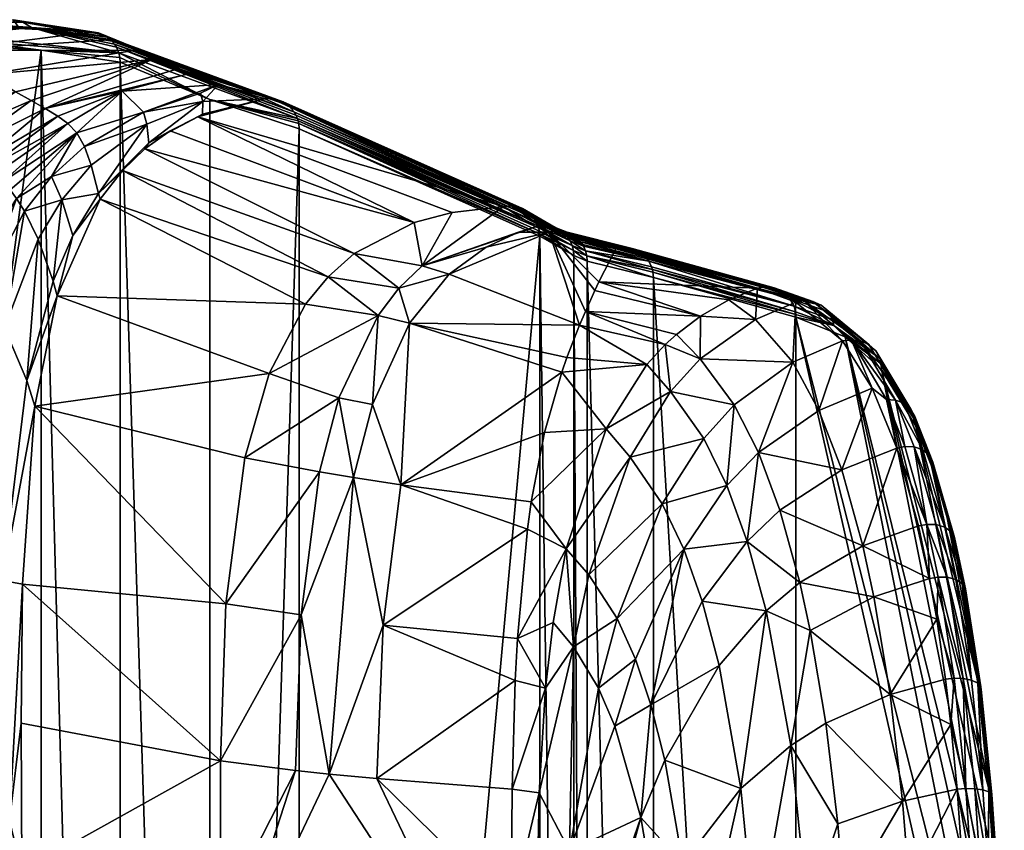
# Model space of a CAD drawing. Extents: x 58 to 139, y -56 to 56.
# Tile 66 of 66: x 122 to 139, y 11 to 24. Entities that reach past the tile are written whole.
import ezdxf

# ---------------------------------------------------------------- set-up
doc = ezdxf.new("R2010")
doc.units = 0
doc.layers.add('DEFAULT', color=7, linetype='CONTINUOUS')

msp = doc.modelspace()

# ---------------------------------------------------------------- meshes
at = {"layer": 'DEFAULT'}
mesh = msp.add_polyface(dxfattribs=at)
corners = [(122.422, 24.313, -11.37), (120.837, 24.413, -10.332), (122.338, 24.426, -2.051), (123.637, 24.225, -12.643), (124.085, 23.877, -12.578), (121.439, 24.173, 8.647), (121.474, 24.096, 8.651), (121.495, 24.015, 8.653), (121.502, 23.931, 8.653), (122.805, 23.924, -1.96), (121.393, 24.243, 8.642), (122.642, 24.297, -2.012), (122.5, 24.386, -2.03), (121.114, 24.419, 8.609), (121.194, 24.394, 8.619), (121.335, 24.305, 8.635), (121.268, 24.355, 8.628), (123.942, 24.1, -12.602), (123.892, 24.139, -12.609), (123.747, 24.207, -12.629), (123.8, 24.188, -12.622), (124.108, 23.726, -12.572), (124.102, 23.802, -12.574), (124.045, 23.97, -12.586), (124.012, 24.023, -12.591), (123.971, 24.072, -12.598), (125.189, 23.524, -26.322), (124.138, 23.248, -26.473), (122.867, 22.963, -25.028), (123.078, 22.836, -26.594), (122.64, 23.09, -23.622), (124.636, 23.77, -21.609), (121.239, 22.485, -23.891), (122.379, 23.238, -22.208), (124.358, 23.923, -19.086), (121.905, 23.522, -19.935), (120.915, 22.701, -22.572), (121.233, 23.917, -17.106), (124.011, 24.098, -15.914), (119.95, 24.391, -12.595), (125, 23.596, -24.763), (121.161, 23.863, 11.43)]
mesh.append_faces([[corners[k] for k in face] for face in [(0, 1, 2, 2), (3, 0, 2, 2), (4, 5, 6, 6), (7, 8, 9, 9), (7, 9, 6, 6), (10, 5, 11, 11), (12, 13, 14, 14), (15, 11, 16, 16), (15, 10, 11, 11), (12, 14, 16, 16), (6, 9, 4, 4), (11, 17, 18, 18), (11, 5, 4, 4), (2, 19, 3, 3), (19, 2, 12, 12), (12, 2, 13, 13), (12, 20, 19, 19), (20, 12, 18, 18), (12, 11, 18, 18), (11, 12, 16, 16), (21, 22, 9, 9), (22, 4, 9, 9), (4, 23, 11, 11), (23, 24, 11, 11), (24, 25, 11, 11), (25, 17, 11, 11), (26, 27, 28, 28), (29, 28, 27, 27), (30, 31, 28, 28), (30, 32, 33, 33), (34, 31, 35, 35), (33, 35, 31, 31), (36, 35, 33, 33), (31, 30, 33, 33), (37, 34, 35, 35), (3, 38, 37, 37), (39, 3, 37, 37), (3, 39, 0, 0), (34, 37, 38, 38), (31, 40, 28, 28), (7, 41, 8, 8), (3, 19, 38, 38)]])
mesh = msp.add_polyface(dxfattribs=at)
corners = [(126.494, 23.121, -36.725), (125.39, 22.822, -36.865), (125.463, 22.867, -36.703), (125.47, 23.074, -33.917), (124.545, 22.7, -33.901), (124.493, 22.901, -31.827), (125.729, 23.354, -30.657), (125.433, 23.214, -31.802), (124.138, 23.248, -26.473), (125.189, 23.524, -26.322), (123.39, 22.557, -29.924), (125, 23.596, -24.763), (122.867, 22.963, -25.028), (126.603, 23.123, -36.712), (126.682, 23.11, -36.701), (125.112, 23.604, -24.75), (124.636, 23.77, -21.609), (126.751, 23.089, -36.692), (126.793, 23.07, -36.686), (126.982, 22.898, -36.654), (126.882, 23.012, -36.672), (124.012, 24.023, -12.591), (123.942, 24.1, -12.602), (127.044, 22.758, -36.64), (127.033, 22.795, -36.643), (125.585, 23.11, -24.598), (127.055, 22.711, -36.636), (125.112, 23.604, -24.75), (123.892, 24.139, -12.609), (126.793, 23.07, -36.686), (124.358, 23.923, -19.086), (124.011, 24.098, -15.914), (124.465, 23.92, -19.072), (124.465, 23.92, -19.072), (123.892, 24.139, -12.609), (125.112, 23.604, -24.75), (123.747, 24.207, -12.629), (123.8, 24.188, -12.622), (124.085, 23.877, -12.578), (124.102, 23.802, -12.574), (124.108, 23.726, -12.572), (124.045, 23.97, -12.586), (123.971, 24.072, -12.598), (127.007, 22.853, -36.649)]
mesh.append_faces([[corners[k] for k in face] for face in [(0, 1, 2, 2), (2, 3, 0, 0), (3, 4, 5, 5), (0, 3, 6, 6), (6, 7, 5, 5), (7, 6, 3, 3), (7, 3, 5, 5), (6, 8, 9, 9), (6, 5, 8, 8), (5, 10, 8, 8), (11, 9, 12, 12), (13, 0, 6, 6), (14, 13, 15, 15), (9, 15, 6, 6), (15, 9, 11, 11), (11, 16, 15, 15), (6, 15, 13, 13), (14, 15, 17, 17), (17, 15, 18, 18), (19, 20, 21, 21), (22, 20, 18, 18), (23, 24, 25, 25), (26, 23, 25, 25), (27, 28, 29, 29), (30, 31, 32, 32), (33, 34, 35, 35), (32, 16, 30, 30), (31, 36, 32, 32), (34, 33, 37, 37), (37, 33, 36, 36), (34, 22, 18, 18), (38, 39, 25, 25), (40, 25, 39, 39), (25, 24, 38, 38), (19, 21, 41, 41), (24, 41, 38, 38), (42, 21, 20, 20), (22, 42, 20, 20), (32, 15, 16, 16), (24, 43, 41, 41), (43, 19, 41, 41)]])
mesh = msp.add_polyface(dxfattribs=at)
corners = [(121.956, 8.573, -33.947), (122.484, 10.371, -37.205), (122.486, 8.571, -37.227), (121.607, 9.366, -32.587), (121.499, 8.572, -32.247), (121.272, 8.572, -31.609), (120.23, 8.577, -29.522), (120.698, 10.615, -30.315), (118.835, 8.586, -27.808), (119.745, 11.631, -28.795), (119.587, 12.31, 24.053), (119.569, 8.72, 24.2), (119.596, 8.719, 24.127), (119.531, 8.721, 24.268), (119.362, 8.724, 24.425), (119.31, 12.336, 24.31), (119.292, 8.724, 24.458), (121.502, 23.931, 8.653), (119.611, 8.718, 24.051), (119.603, 0, 24.118), (122.805, -23.924, -1.96), (122.805, 23.924, -1.96), (124.108, -23.726, -12.571), (121.834, 0, -33.464), (121.491, 0, -32.263), (119.936, 0, -29.134), (118.643, 0, -27.678), (122.479, 0, -37.228), (120.938, 0, -30.857), (117.144, 8.599, -26.519), (121.351, 0, -31.859), (120.388, 0, -29.82), (119.561, 0, 24.267), (119.58, 0, 24.22), (119.511, 0, 24.351), (119.475, 0, 24.396), (119.483, 8.722, 24.329), (119.404, 0, 24.46), (119.271, 0, 24.53), (119.426, 8.723, 24.382), (119.132, 0, 24.557), (119.217, 8.725, 24.48), (119.141, 8.725, 24.49), (125.752, 8.186, -62.078)]
mesh.append_faces([[corners[k] for k in face] for face in [(0, 1, 2, 2), (3, 0, 4, 4), (4, 5, 3, 3), (5, 6, 7, 7), (8, 9, 6, 6), (10, 11, 12, 12), (10, 13, 11, 11), (14, 15, 16, 16), (17, 18, 19, 19), (20, 21, 19, 19), (20, 22, 21, 21), (23, 24, 4, 4), (8, 25, 26, 26), (27, 23, 0, 0), (24, 5, 4, 4), (4, 0, 23, 23), (0, 2, 27, 27), (6, 5, 28, 28), (8, 26, 29, 29), (25, 8, 6, 6), (24, 30, 5, 5), (30, 28, 5, 5), (28, 31, 6, 6), (31, 25, 6, 6), (11, 32, 33, 33), (33, 19, 12, 12), (34, 32, 13, 13), (35, 34, 36, 36), (37, 14, 38, 38), (39, 37, 35, 35), (40, 38, 41, 41), (19, 18, 12, 12), (32, 11, 13, 13), (11, 33, 12, 12), (39, 35, 36, 36), (14, 37, 39, 39), (41, 38, 16, 16), (42, 40, 41, 41), (38, 14, 16, 16), (13, 36, 34, 34), (2, 43, 27, 27)]])
mesh = msp.add_polyface(dxfattribs=at)
corners = [(121.6, 16.223, -32.345), (122.165, 15.174, -34.847), (121.899, 12.092, -33.707), (122.495, 15.112, -37.172), (122.279, 11.213, -35.742), (121.956, 8.573, -33.947), (119.745, 11.631, -28.795), (119.129, 13.94, -27.958), (120.367, 14.178, -29.648), (121.607, 9.366, -32.587), (121.164, 13.257, -31.303), (122.484, 10.371, -37.205), (120.698, 10.615, -30.315), (118.69, 12.621, -27.584), (118.129, 14.824, -26.888), (121.272, 8.572, -31.609), (120.23, 8.577, -29.522), (118.01, 10.721, -27.066), (117.594, 13.581, -26.614), (118.835, 8.586, -27.808), (122.474, 12.818, -37.183), (119.596, 8.719, 24.127), (119.611, 8.718, 24.051), (119.629, 12.296, 23.904), (119.587, 12.31, 24.053), (119.678, 14.943, 23.504), (119.483, 8.722, 24.329), (119.531, 8.721, 24.268), (119.549, 12.317, 24.12), (119.639, 15.075, 23.627), (119.445, 12.328, 24.233), (119.601, 15.091, 23.693), (119.362, 8.724, 24.425), (119.426, 8.723, 24.382), (119.31, 12.336, 24.31), (119.141, 8.725, 24.49), (119.217, 8.725, 24.48), (119.16, 12.423, 24.334), (119.363, 15.141, 23.876), (119.292, 8.724, 24.458), (119.497, 15.12, 23.802), (121.161, 23.863, 11.43), (124.108, -23.726, -12.571), (124.108, 23.726, -12.572), (122.805, 23.924, -1.96), (125.762, 12.198, -62.115)]
mesh.append_faces([[corners[k] for k in face] for face in [(0, 1, 2, 2), (3, 4, 1, 1), (5, 2, 4, 4), (1, 4, 2, 2), (6, 7, 8, 8), (2, 9, 10, 10), (5, 4, 11, 11), (10, 12, 8, 8), (13, 14, 7, 7), (5, 9, 2, 2), (9, 15, 12, 12), (12, 6, 8, 8), (16, 6, 12, 12), (17, 18, 13, 13), (13, 6, 17, 17), (6, 13, 7, 7), (9, 12, 10, 10), (6, 19, 17, 17), (3, 20, 4, 4), (20, 11, 4, 4), (21, 22, 23, 23), (21, 23, 24, 24), (24, 23, 25, 25), (26, 27, 28, 28), (24, 28, 27, 27), (29, 28, 24, 24), (30, 26, 28, 28), (29, 31, 28, 28), (32, 33, 30, 30), (34, 32, 30, 30), (33, 26, 30, 30), (35, 36, 37, 37), (34, 38, 37, 37), (34, 37, 36, 36), (36, 39, 34, 34), (34, 30, 40, 40), (40, 38, 34, 34), (30, 28, 40, 40), (41, 23, 22, 22), (42, 43, 44, 44), (45, 11, 20, 20), (3, 45, 20, 20)]])
mesh = msp.add_polyface(dxfattribs=at)
corners = [(122.754, 20.805, -33.605), (123.001, 20.111, -36.239), (122.565, 18.475, -35.851), (123.065, 19.871, -37.124), (122.2, 19.34, -33.265), (122.696, 18.049, -37.156), (122.165, 15.174, -34.847), (121.628, 20.225, -30.37), (121.838, 19.94, -31.361), (121.371, 18.527, -31), (121.6, 16.223, -32.345), (122.495, 15.112, -37.172), (120.994, 17.017, -30.562), (120.601, 19.387, -28.622), (120.857, 19.126, -29.364), (120.34, 17.72, -29.015), (120.141, 17.124, -28.856), (120.011, 18.038, -28.323), (120.591, 15.19, -29.983), (120.337, 19.636, -27.895), (119.946, 18.903, -27.762), (120.091, 19.855, -27.245), (119.367, 19.401, -26.54), (119.672, 18.347, -27.653), (121.899, 12.092, -33.707), (121.164, 13.257, -31.303), (119.785, 16.002, -28.546), (120.367, 14.178, -29.648), (119.483, 15.045, -28.274), (119.415, 17.795, -27.54), (119.744, 17.619, 22.767), (119.905, 19.235, 21.662), (119.867, 19.355, 21.762), (119.782, 17.491, 22.66), (119.83, 19.398, 21.817), (119.629, 12.296, 23.904), (120.751, 23.455, 14.769), (119.678, 14.943, 23.504), (120.485, 22.827, 16.933), (121.502, 23.931, 8.653), (121.161, 23.863, 11.43), (119.611, 8.718, 24.051), (119.603, 0, 24.118), (122.805, 23.924, -1.96), (125.852, 14.787, -62.293), (126.563, 18.59, -63.302)]
mesh.append_faces([[corners[k] for k in face] for face in [(0, 1, 2, 2), (3, 2, 1, 1), (4, 0, 2, 2), (2, 5, 6, 6), (4, 2, 6, 6), (7, 8, 9, 9), (4, 9, 8, 8), (6, 10, 4, 4), (6, 5, 11, 11), (10, 9, 4, 4), (9, 10, 12, 12), (13, 14, 15, 15), (12, 15, 14, 14), (15, 12, 16, 16), (14, 9, 12, 12), (13, 15, 17, 17), (10, 18, 12, 12), (9, 14, 7, 7), (19, 20, 21, 21), (22, 21, 20, 20), (17, 23, 20, 20), (19, 13, 20, 20), (17, 20, 13, 13), (15, 16, 17, 17), (2, 3, 5, 5), (24, 25, 10, 10), (12, 18, 16, 16), (26, 18, 27, 27), (16, 18, 26, 26), (18, 10, 25, 25), (25, 27, 18, 18), (27, 28, 26, 26), (29, 17, 16, 16), (30, 31, 32, 32), (31, 30, 33, 33), (30, 32, 34, 34), (35, 36, 37, 37), (37, 38, 33, 33), (39, 40, 41, 41), (39, 42, 43, 43), (5, 44, 11, 11), (45, 5, 3, 3)]])
mesh = msp.add_polyface(dxfattribs=at)
corners = [(124.108, -23.726, -12.571), (125.585, -23.11, -24.598), (124.108, 23.726, -12.572), (131.59, -20.533, -73.506), (131.812, -20.444, -74.707), (131.59, 20.533, -73.506), (131.812, 20.444, -74.707), (125.953, 0, -63.643), (125.746, 0, -62.079), (125.752, 8.186, -62.078), (127.533, 0, -73.793), (130.471, 6.707, -86.522), (126.981, 0, -70.67), (130.5, 6.631, -86.635), (128.316, 0, -77.643), (130.518, 6.607, -86.706), (130.555, 0, -86.839), (130.539, 6.603, -86.787), (130.553, 6.605, -86.839), (122.479, 0, -37.228), (135.254, 19.52, -88.512), (132.903, 20.171, -79.081), (135.254, -19.52, -88.512), (132.902, -20.171, -79.079), (130.451, 6.801, -86.445), (131.22, 4.872, -89.414), (131.261, 4.412, -89.572), (131.151, 5.642, -89.151), (131.071, 6.543, -88.843), (131.19, 5.207, -89.3), (131.259, 0, -89.572), (133.146, 7.88, -96.596), (133.679, 6.678, -98.264), (134.689, 7.149, -100.425), (134.311, 4.408, -99.807), (134.728, 4.408, -100.557), (133.72, 4.409, -98.424), (133.227, 6.393, -96.929), (133.256, 4.409, -97.055), (134.312, 0, -99.81), (133.257, 0, -97.058), (134.841, 0, -100.732)]
mesh.append_faces([[corners[k] for k in face] for face in [(0, 1, 2, 2), (3, 4, 5, 5), (6, 5, 4, 4), (7, 8, 9, 9), (10, 9, 11, 11), (10, 12, 9, 9), (7, 9, 12, 12), (10, 13, 14, 14), (15, 14, 13, 13), (13, 10, 11, 11), (16, 17, 18, 18), (17, 16, 15, 15), (14, 15, 16, 16), (8, 19, 9, 9), (20, 21, 22, 22), (21, 6, 23, 23), (24, 18, 17, 17), (13, 17, 15, 15), (25, 26, 18, 18), (27, 18, 28, 28), (27, 29, 18, 18), (18, 26, 16, 16), (18, 29, 25, 25), (16, 26, 30, 30), (27, 31, 29, 29), (32, 33, 34, 34), (35, 34, 33, 33), (32, 34, 36, 36), (29, 37, 25, 25), (29, 31, 37, 37), (25, 37, 38, 38), (38, 26, 25, 25), (36, 38, 37, 37), (37, 32, 36, 36), (26, 38, 30, 30), (36, 34, 39, 39), (38, 36, 40, 40), (30, 38, 40, 40), (39, 35, 41, 41), (39, 40, 36, 36), (35, 39, 34, 34)]])
mesh = msp.add_polyface(dxfattribs=at)
corners = [(125.585, 23.11, -24.598), (125.585, -23.11, -24.598), (127.062, 22.626, -36.631), (124.108, 23.726, -12.572), (125.762, 12.198, -62.115), (122.495, 15.112, -37.172), (125.852, 14.787, -62.293), (126.999, 12.038, -70.675), (127.095, 14.606, -70.719), (128.339, 11.905, -77.627), (127.554, 11.979, -73.789), (128.445, 14.437, -77.561), (127.954, 16.875, -73.767), (130.824, 16.022, -86.193), (128.738, 16.751, -77.387), (130.623, 13.526, -86.669), (130.659, 14.214, -86.583), (130.556, 9.73, -86.835), (130.572, 11.728, -86.793), (127.393, 16.967, -70.832), (126.161, 17.199, -62.763), (130.888, 16.473, -86.042), (131.126, 13.397, -88.613), (131.021, 11.671, -88.525), (131.463, 15.694, -88.776), (132.123, 17.678, -88.903), (131.248, 14.479, -88.687), (132.523, 17.21, -90.955), (131.584, 14.08, -90.098), (131.837, 15.267, -90.425), (132.304, 14.547, -92.45), (131.521, 10.713, -90.507), (132.266, 12.772, -92.948), (131.999, 13.395, -91.833), (132.695, 11.263, -94.728)]
mesh.append_faces([[corners[k] for k in face] for face in [(0, 1, 2, 2), (1, 0, 3, 3), (4, 5, 6, 6), (7, 4, 8, 8), (8, 4, 6, 6), (9, 10, 11, 11), (12, 10, 8, 8), (13, 11, 14, 14), (10, 7, 8, 8), (9, 11, 15, 15), (10, 12, 11, 11), (16, 11, 13, 13), (11, 16, 15, 15), (17, 9, 18, 18), (18, 9, 15, 15), (8, 6, 19, 19), (14, 11, 12, 12), (20, 19, 6, 6), (21, 13, 14, 14), (12, 8, 19, 19), (18, 15, 22, 22), (17, 18, 23, 23), (13, 21, 24, 24), (16, 13, 24, 24), (15, 16, 22, 22), (18, 22, 23, 23), (21, 25, 24, 24), (24, 26, 16, 16), (26, 22, 16, 16), (24, 25, 27, 27), (28, 29, 30, 30), (27, 29, 24, 24), (24, 29, 28, 28), (22, 26, 28, 28), (28, 23, 22, 22), (26, 24, 28, 28), (23, 28, 31, 31), (32, 31, 33, 33), (33, 31, 28, 28), (34, 31, 32, 32), (30, 33, 28, 28)]])
mesh = msp.add_polyface(dxfattribs=at)
corners = [(123.749, 21.558, -36.515), (123.775, 21.466, -37.052), (123.327, 20.868, -36.391), (123.065, 19.871, -37.124), (123.001, 20.111, -36.239), (123.142, 21.452, -33.73), (123.626, 22.026, -33.823), (122.975, 21.839, -31.736), (122.754, 20.805, -33.605), (122.525, 21.267, -31.641), (124.545, 22.7, -33.901), (123.515, 22.333, -31.797), (123.39, 22.557, -29.924), (123.245, 22.714, -28.174), (124.138, 23.248, -26.473), (124.493, 22.901, -31.827), (122.178, 21.755, -29.006), (123.078, 22.836, -26.594), (122.394, 21.477, -30.607), (122.293, 21.617, -29.842), (121.628, 20.225, -30.37), (121.838, 19.94, -31.361), (121.811, 22.087, -26.682), (122.867, 22.963, -25.028), (121.938, 21.985, -27.425), (122.056, 21.88, -28.176), (121.282, 20.622, -28.853), (121.466, 20.421, -29.643), (122.2, 19.34, -33.265), (121.092, 20.81, -28.074), (121.529, 22.29, -25.208), (122.64, 23.09, -23.622), (121.239, 22.485, -23.891), (122.379, 23.238, -22.208), (120.915, 22.701, -22.572), (124.142, 21.939, -37.011)]
mesh.append_faces([[corners[k] for k in face] for face in [(0, 1, 2, 2), (2, 3, 4, 4), (3, 2, 1, 1), (0, 2, 5, 5), (6, 5, 7, 7), (6, 0, 5, 5), (4, 8, 5, 5), (2, 4, 5, 5), (5, 8, 9, 9), (10, 6, 11, 11), (12, 13, 14, 14), (12, 15, 11, 11), (13, 12, 16, 16), (14, 13, 17, 17), (11, 7, 12, 12), (7, 9, 18, 18), (9, 7, 5, 5), (19, 12, 18, 18), (19, 18, 20, 20), (9, 21, 18, 18), (16, 12, 19, 19), (22, 23, 17, 17), (13, 24, 17, 17), (25, 16, 26, 26), (16, 25, 13, 13), (25, 24, 13, 13), (19, 27, 16, 16), (12, 7, 18, 18), (11, 6, 7, 7), (8, 28, 9, 9), (21, 9, 28, 28), (27, 19, 20, 20), (29, 25, 26, 26), (26, 16, 27, 27), (20, 18, 21, 21), (24, 25, 29, 29), (23, 22, 30, 30), (24, 22, 17, 17), (31, 30, 32, 32), (33, 32, 34, 34), (31, 23, 30, 30), (35, 1, 0, 0)]])
mesh = msp.add_polyface(dxfattribs=at)
corners = [(125.47, 23.074, -33.917), (125.463, 22.867, -36.703), (124.581, 22.394, -36.645), (124.545, 22.7, -33.901), (123.749, 21.558, -36.515), (124.545, 22.7, -33.901), (125.39, 22.822, -36.865), (124.515, 22.295, -36.97), (123.626, 22.026, -33.823), (123.515, 22.333, -31.797), (124.493, 22.901, -31.827), (124.933, 22.59, -36.919), (124.142, 21.939, -37.011), (127.055, 22.711, -36.636), (125.585, 23.11, -24.598), (127.062, 22.626, -36.631), (126.161, 17.199, -62.763), (125.852, 14.787, -62.293), (122.696, 18.049, -37.156), (126.563, 18.59, -63.302), (123.065, 19.871, -37.124), (127.162, 19.73, -64.063), (127.536, 20.183, -64.534), (123.775, 21.466, -37.052), (127.968, 20.567, -65.1), (126.494, 23.121, -36.725), (130.432, 21.343, -69.034), (128.954, 21.08, -66.547), (129.581, 21.242, -67.573), (126.603, 23.123, -36.712), (130.56, 21.354, -69.019), (126.682, 23.11, -36.701), (126.793, 23.07, -36.686), (130.743, 21.308, -68.993), (126.751, 23.089, -36.692), (130.698, 21.327, -69), (127.007, 22.853, -36.649), (130.972, 21.089, -68.952), (126.982, 22.898, -36.654), (131.027, 20.895, -68.934), (127.715, 18.185, -70.934), (128.361, 19.547, -71.11), (127.954, 16.875, -73.767), (127.393, 16.967, -70.832), (128.268, 18.079, -73.743), (128.704, 19.994, -71.217)]
mesh.append_faces([[corners[k] for k in face] for face in [(0, 1, 2, 2), (2, 3, 0, 0), (4, 5, 2, 2), (1, 6, 2, 2), (2, 7, 4, 4), (4, 8, 5, 5), (9, 10, 3, 3), (6, 11, 2, 2), (11, 7, 2, 2), (7, 12, 4, 4), (13, 14, 15, 15), (16, 17, 18, 18), (19, 16, 18, 18), (20, 21, 19, 19), (22, 23, 12, 12), (24, 12, 7, 7), (6, 25, 26, 26), (7, 11, 27, 27), (27, 11, 6, 6), (22, 21, 23, 23), (24, 22, 12, 12), (28, 27, 6, 6), (26, 28, 6, 6), (24, 7, 27, 27), (23, 21, 20, 20), (29, 26, 25, 25), (30, 29, 31, 31), (32, 33, 34, 34), (34, 35, 31, 31), (36, 37, 38, 38), (39, 13, 15, 15), (40, 16, 19, 19), (41, 40, 19, 19), (42, 43, 40, 40), (40, 44, 42, 42), (41, 44, 40, 40), (43, 16, 40, 40), (41, 19, 21, 21), (22, 24, 45, 45), (41, 22, 45, 45), (22, 41, 21, 21)]])
mesh = msp.add_polyface(dxfattribs=at)
corners = [(130.999, 21.025, -68.945), (131.53, 20.775, -73.534), (130.972, 21.089, -68.952), (130.933, 21.152, -68.961), (131.426, 20.906, -73.558), (130.828, 21.258, -68.98), (130.432, 21.343, -69.034), (130.56, 21.354, -69.019), (131.038, 21.028, -73.616), (131.359, 20.957, -73.571), (131.285, 20.995, -73.583), (131.205, 21.02, -73.595), (130.698, 21.327, -69), (131.233, 21.013, -73.591), (131.122, 21.031, -73.606), (130.956, 21.01, -73.625), (130.626, 21.345, -69.01), (130.743, 21.308, -68.993), (126.793, 23.07, -36.686), (126.882, 23.012, -36.672), (126.682, 23.11, -36.701), (126.751, 23.089, -36.692), (127.055, 22.711, -36.636), (131.027, 20.895, -68.934), (131.022, 20.936, -68.937), (127.062, 22.626, -36.631), (131.028, 20.855, -68.931), (127.033, 22.795, -36.643), (131.01, 20.99, -68.941), (127.044, 22.758, -36.64), (126.982, 22.898, -36.654), (126.603, 23.123, -36.712), (127.007, 22.853, -36.649), (129.089, 20.366, -71.351), (129.581, 21.242, -67.573), (131.347, 20.943, -74.85), (131.458, 20.927, -74.822), (131.264, 20.938, -74.87), (131.43, 20.934, -74.829), (131.184, 20.919, -74.89)]
mesh.append_faces([[corners[k] for k in face] for face in [(0, 1, 2, 2), (1, 3, 2, 2), (3, 4, 5, 5), (6, 7, 8, 8), (9, 5, 4, 4), (5, 9, 10, 10), (11, 12, 13, 13), (11, 14, 12, 12), (13, 12, 10, 10), (14, 8, 7, 7), (8, 15, 6, 6), (7, 16, 14, 14), (16, 12, 14, 14), (12, 17, 10, 10), (17, 5, 10, 10), (5, 17, 18, 18), (3, 5, 19, 19), (12, 16, 20, 20), (17, 12, 21, 21), (22, 23, 24, 24), (25, 26, 23, 23), (27, 0, 2, 2), (22, 24, 28, 28), (0, 29, 28, 28), (2, 3, 30, 30), (6, 31, 7, 7), (18, 19, 5, 5), (32, 27, 2, 2), (29, 22, 28, 28), (27, 29, 0, 0), (19, 30, 3, 3), (7, 20, 16, 16), (33, 34, 6, 6), (35, 14, 11, 11), (13, 10, 36, 36), (8, 14, 37, 37), (13, 38, 11, 11), (15, 8, 39, 39), (14, 35, 37, 37), (11, 38, 35, 35), (8, 37, 39, 39), (38, 13, 36, 36)]])
mesh = msp.add_polyface(dxfattribs=at)
corners = [(131.028, 20.855, -68.931), (127.062, -22.626, -36.632), (131.028, -20.855, -68.931), (127.062, 22.626, -36.631), (125.585, -23.11, -24.598), (125.771, -12.777, -62.137), (122.475, -13.368, -37.179), (122.484, -10.488, -37.202), (125.752, -8.186, -62.078), (122.486, -8.571, -37.227), (125.746, 0, -62.079), (125.953, 0, -63.643), (126.981, 0, -70.67), (127.007, -12.474, -70.68), (127.533, 0, -73.793), (127.562, -12.413, -73.788), (130.378, -7.657, -86.163), (130.471, -6.706, -86.523), (130.449, -6.813, -86.437), (130.497, -6.637, -86.622), (130.4, -7.241, -86.245), (128.348, -12.336, -77.62), (130.58, -12.151, -86.773), (130.516, -6.609, -86.697), (130.555, 0, -86.839), (130.553, -6.605, -86.839), (128.316, 0, -77.643), (130.553, -7.643, -86.839), (131.076, -6.481, -88.864), (130.976, -7.609, -88.478), (131.189, -5.208, -89.3), (131.164, -5.487, -89.204), (131.259, -4.412, -89.572), (131.217, -4.889, -89.409), (122.479, 0, -37.228), (131.032, -11.921, -88.535)]
mesh.append_faces([[corners[k] for k in face] for face in [(0, 1, 2, 2), (1, 3, 4, 4), (5, 6, 7, 7), (8, 7, 9, 9), (8, 5, 7, 7), (8, 10, 11, 11), (8, 11, 12, 12), (5, 8, 13, 13), (12, 14, 8, 8), (8, 15, 13, 13), (16, 15, 8, 8), (17, 8, 14, 14), (17, 18, 8, 8), (14, 19, 17, 17), (18, 20, 8, 8), (16, 21, 15, 15), (20, 16, 8, 8), (22, 21, 16, 16), (23, 24, 25, 25), (23, 19, 26, 26), (16, 27, 22, 22), (23, 26, 24, 24), (14, 26, 19, 19), (27, 20, 18, 18), (20, 27, 16, 16), (25, 18, 17, 17), (19, 23, 25, 25), (25, 17, 19, 19), (25, 27, 18, 18), (28, 29, 25, 25), (25, 30, 31, 31), (27, 25, 29, 29), (25, 24, 32, 32), (33, 25, 32, 32), (25, 31, 28, 28), (25, 33, 30, 30), (34, 10, 8, 8), (8, 9, 34, 34), (22, 27, 35, 35), (35, 27, 29, 29), (28, 35, 29, 29)]])
mesh = msp.add_polyface(dxfattribs=at)
corners = [(127.062, 22.626, -36.631), (127.062, -22.626, -36.632), (131.028, 20.855, -68.931), (131.59, -20.533, -73.506), (131.59, 20.533, -73.506), (122.486, 8.571, -37.227), (122.484, 10.371, -37.205), (125.754, 9.603, -62.079), (125.752, 8.186, -62.078), (125.762, 12.198, -62.115), (126.999, 12.038, -70.675), (127.554, 11.979, -73.789), (130.378, 7.657, -86.163), (128.339, 11.905, -77.627), (130.451, 6.801, -86.445), (130.471, 6.707, -86.522), (130.553, 7.643, -86.839), (130.556, 9.73, -86.835), (130.408, 7.147, -86.275), (130.976, 7.609, -88.478), (130.98, 9.671, -88.479), (131.021, 11.671, -88.525), (130.553, 6.605, -86.839), (130.539, 6.603, -86.787), (130.5, 6.631, -86.635), (131.071, 6.543, -88.843), (131.521, 10.713, -90.507), (132.695, 11.263, -94.728), (133.595, 8.377, -97.917), (134.346, 11.743, -99.074), (134.593, 9.199, -100.063), (133.389, 10.498, -97.054), (132.957, 9.744, -95.814), (131.151, 5.642, -89.151), (133.146, 7.88, -96.596), (133.679, 6.678, -98.264), (134.689, 7.149, -100.425), (133.227, 6.393, -96.929)]
mesh.append_faces([[corners[k] for k in face] for face in [(0, 1, 2, 2), (3, 4, 2, 2), (5, 6, 7, 7), (7, 8, 5, 5), (9, 7, 6, 6), (8, 7, 10, 10), (9, 10, 7, 7), (8, 11, 12, 12), (10, 11, 8, 8), (13, 12, 11, 11), (8, 14, 15, 15), (16, 12, 17, 17), (8, 18, 14, 14), (12, 13, 17, 17), (8, 12, 18, 18), (19, 16, 20, 20), (16, 17, 20, 20), (21, 20, 17, 17), (14, 16, 22, 22), (18, 16, 14, 14), (23, 24, 15, 15), (23, 15, 14, 14), (18, 12, 16, 16), (19, 25, 22, 22), (22, 16, 19, 19), (20, 21, 26, 26), (19, 20, 25, 25), (25, 26, 27, 27), (26, 25, 20, 20), (28, 29, 30, 30), (27, 31, 32, 32), (32, 31, 28, 28), (27, 32, 33, 33), (32, 34, 33, 33), (34, 32, 28, 28), (34, 28, 35, 35), (31, 29, 28, 28), (27, 33, 25, 25), (30, 36, 28, 28), (35, 28, 36, 36), (37, 34, 35, 35)]])
mesh = msp.add_polyface(dxfattribs=at)
corners = [(131.584, 20.617, -73.514), (131.022, 20.936, -68.937), (131.027, 20.895, -68.934), (131.426, 20.906, -73.558), (130.933, 21.152, -68.961), (131.484, 20.845, -73.546), (131.53, 20.775, -73.534), (131.028, 20.855, -68.931), (131.59, 20.533, -73.506), (131.563, 20.698, -73.524), (130.999, 21.025, -68.945), (131.01, 20.99, -68.941), (127.954, 16.875, -73.767), (128.268, 18.079, -73.743), (128.738, 16.751, -77.387), (127.968, 20.567, -65.1), (128.954, 21.08, -66.547), (129.089, 20.366, -71.351), (128.361, 19.547, -71.11), (128.879, 19.42, -73.68), (128.704, 19.994, -71.217), (129.581, 21.242, -67.573), (130.432, 21.343, -69.034), (130.956, 21.01, -73.625), (129.536, 20.227, -73.628), (131.391, 18.61, -84.693), (131.687, 19.387, -83.612), (131.475, 18.852, -84.416), (130.888, 16.473, -86.042), (131.109, 17.613, -85.502), (130.144, 20.674, -73.608), (131.184, 20.919, -74.89), (130.676, 20.92, -73.616), (132.003, 20.1, -81.801), (131.94, 19.959, -82.261), (131.784, 19.611, -83.164), (131.65, 20.821, -74.768), (131.359, 20.957, -73.571), (131.707, 20.76, -74.75), (131.285, 20.995, -73.583), (131.509, 20.909, -74.808), (131.583, 20.872, -74.787), (131.458, 20.927, -74.822), (132.123, 17.678, -88.903)]
mesh.append_faces([[corners[k] for k in face] for face in [(0, 1, 2, 2), (3, 4, 5, 5), (5, 4, 6, 6), (2, 7, 8, 8), (9, 6, 10, 10), (0, 2, 8, 8), (1, 0, 9, 9), (10, 11, 9, 9), (11, 1, 9, 9), (12, 13, 14, 14), (15, 16, 17, 17), (13, 18, 19, 19), (17, 20, 15, 15), (21, 17, 16, 16), (19, 18, 20, 20), (22, 23, 17, 17), (24, 20, 17, 17), (25, 14, 19, 19), (19, 14, 13, 13), (26, 19, 24, 24), (27, 19, 26, 26), (28, 14, 29, 29), (29, 14, 25, 25), (19, 27, 25, 25), (24, 30, 31, 31), (30, 24, 17, 17), (32, 23, 31, 31), (23, 32, 17, 17), (30, 17, 32, 32), (30, 32, 31, 31), (31, 26, 24, 24), (19, 20, 24, 24), (33, 34, 31, 31), (34, 35, 31, 31), (3, 36, 37, 37), (5, 38, 3, 3), (39, 37, 40, 40), (41, 37, 36, 36), (41, 40, 37, 37), (39, 40, 42, 42), (29, 43, 28, 28)]])
mesh = msp.add_polyface(dxfattribs=at)
corners = [(131.028, 20.855, -68.931), (131.028, -20.855, -68.931), (131.59, -20.533, -73.506), (132.902, -20.171, -79.079), (131.812, 20.444, -74.707), (131.812, -20.444, -74.707), (132.903, 20.171, -79.081), (135.254, -19.52, -88.512), (130.555, 0, -86.839), (131.259, 0, -89.572), (131.259, -4.412, -89.572), (133.213, -4.409, -96.912), (131.782, -4.411, -91.582), (133.257, 0, -97.058), (134.312, 0, -99.81), (134.842, -4.408, -100.732), (134.051, -4.409, -99.247), (134.841, 0, -100.732), (135.099, 0, -101.094), (132.281, -12.451, -93.071), (131.076, -6.481, -88.864), (132.685, -10.927, -94.744), (131.974, -13.203, -91.797), (131.164, -5.487, -89.204), (131.032, -11.921, -88.535), (133.442, -12.563, -96.717), (132.978, -9, -95.956), (135.299, -11.495, -100.602), (134.371, -12.356, -98.929), (134.552, -10.952, -99.661), (133.799, -10.182, -98.221), (134.696, -9.264, -100.228), (133.924, -8.691, -98.744), (135.464, -9.664, -101.196), (134.791, -7.292, -100.58), (134.008, -6.951, -99.085), (133.087, -7.809, -96.404), (131.189, -5.208, -89.3), (133.164, -6.426, -96.723), (131.217, -4.889, -89.409)]
mesh.append_faces([[corners[k] for k in face] for face in [(0, 1, 2, 2), (3, 4, 5, 5), (6, 3, 7, 7), (8, 9, 10, 10), (11, 12, 13, 13), (14, 15, 16, 16), (16, 11, 13, 13), (9, 12, 10, 10), (17, 15, 14, 14), (14, 16, 13, 13), (17, 18, 15, 15), (12, 9, 13, 13), (19, 20, 21, 21), (20, 19, 22, 22), (21, 20, 23, 23), (22, 24, 20, 20), (25, 21, 26, 26), (27, 28, 29, 29), (29, 30, 31, 31), (30, 29, 28, 28), (31, 30, 32, 32), (29, 31, 33, 33), (33, 31, 34, 34), (16, 15, 34, 34), (35, 34, 32, 32), (31, 32, 34, 34), (30, 26, 32, 32), (36, 35, 32, 32), (36, 26, 23, 23), (36, 37, 38, 38), (23, 37, 36, 36), (25, 26, 30, 30), (38, 37, 39, 39), (35, 38, 16, 16), (38, 35, 36, 36), (16, 38, 11, 11), (35, 16, 34, 34), (12, 11, 38, 38), (12, 38, 39, 39), (39, 10, 12, 12), (36, 32, 26, 26), (21, 23, 26, 26)]])
mesh = msp.add_polyface(dxfattribs=at)
corners = [(131.687, 19.387, -83.612), (131.184, 20.919, -74.89), (131.784, 19.611, -83.164), (131.806, 20.529, -74.713), (131.812, 20.444, -74.707), (132.903, 20.171, -79.081), (132.897, 20.258, -79.088), (133.099, 19.065, -88.901), (131.475, 18.852, -84.416), (132.797, 18.739, -88.916), (132.003, 20.1, -81.801), (132.283, 20.648, -79.266), (134.622, 19.994, -88.703), (131.94, 19.959, -82.261), (133.679, 19.536, -88.844), (131.109, 17.613, -85.502), (131.391, 18.61, -84.693), (132.123, 17.678, -88.903), (134.146, 19.802, -88.782), (133.283, 19.234, -88.887), (135.152, 19.832, -88.559), (135.038, 19.939, -88.595), (132.732, 20.557, -79.149), (134.703, 20.013, -88.684), (132.363, 20.666, -79.248), (134.753, 20.018, -88.672), (135.248, 19.607, -88.519), (132.887, 20.305, -79.093), (135.253, 19.562, -88.515), (132.322, 20.659, -79.257), (132.527, 20.659, -79.207), (132.555, 20.652, -79.199), (134.898, 20.003, -88.634), (132.874, 20.348, -79.1), (135.225, 19.699, -88.532), (132.831, 20.44, -79.116), (132.803, 20.48, -79.126), (134.587, 19.479, -91.311), (133.186, 18.292, -91.2), (133.673, 18.83, -91.285), (134.237, 18.073, -94.196), (133.734, 17.515, -93.978), (132.523, 17.21, -90.955), (133.051, 16.436, -93.463), (134.117, 16.738, -95.748)]
mesh.append_faces([[corners[k] for k in face] for face in [(0, 1, 2, 2), (3, 4, 5, 5), (5, 6, 3, 3), (0, 2, 7, 7), (8, 0, 9, 9), (10, 11, 12, 12), (13, 10, 14, 14), (2, 13, 14, 14), (15, 16, 17, 17), (17, 16, 9, 9), (16, 8, 9, 9), (0, 7, 9, 9), (12, 18, 10, 10), (18, 14, 10, 10), (14, 19, 2, 2), (19, 7, 2, 2), (20, 21, 22, 22), (23, 24, 25, 25), (26, 27, 6, 6), (28, 6, 5, 5), (23, 12, 29, 29), (30, 31, 32, 32), (33, 27, 34, 34), (33, 34, 35, 35), (36, 20, 22, 22), (20, 36, 35, 35), (11, 29, 12, 12), (18, 37, 14, 14), (9, 7, 38, 38), (39, 38, 7, 7), (39, 19, 14, 14), (40, 38, 39, 39), (39, 7, 19, 19), (14, 37, 39, 39), (9, 38, 17, 17), (38, 40, 41, 41), (42, 17, 38, 38), (38, 41, 42, 42), (41, 43, 42, 42), (44, 43, 41, 41), (41, 40, 44, 44)]])
mesh = msp.add_polyface(dxfattribs=at)
corners = [(131.184, 20.919, -74.89), (132.283, 20.648, -79.266), (132.003, 20.1, -81.801), (131.786, 20.612, -74.723), (131.53, 20.775, -73.534), (131.563, 20.698, -73.524), (131.484, 20.845, -73.546), (131.753, 20.689, -74.735), (131.584, 20.617, -73.514), (131.806, 20.529, -74.713), (131.812, 20.444, -74.707), (131.59, 20.533, -73.506), (131.65, 20.821, -74.768), (131.426, 20.906, -73.558), (131.707, 20.76, -74.75), (131.738, 20.715, -74.74), (131.509, 20.909, -74.808), (131.583, 20.872, -74.787), (132.6, 20.636, -79.187), (132.831, 20.44, -79.116), (132.732, 20.557, -79.149), (131.458, 20.927, -74.822), (131.347, 20.943, -74.85), (131.43, 20.934, -74.829), (132.457, 20.669, -79.225), (131.264, 20.938, -74.87), (132.363, 20.666, -79.248), (132.527, 20.659, -79.207), (132.322, 20.659, -79.257), (132.887, 20.305, -79.093), (132.897, 20.258, -79.088), (132.874, 20.348, -79.1), (132.803, 20.48, -79.126), (132.692, 20.587, -79.161), (132.555, 20.652, -79.199), (134.898, 20.003, -88.634), (134.798, 20.018, -88.66), (134.703, 20.013, -88.684), (134.753, 20.018, -88.672), (135.038, 19.939, -88.595)]
mesh.append_faces([[corners[k] for k in face] for face in [(0, 1, 2, 2), (3, 4, 5, 5), (6, 4, 7, 7), (5, 8, 9, 9), (10, 8, 11, 11), (12, 13, 14, 14), (3, 5, 9, 9), (4, 3, 7, 7), (9, 8, 10, 10), (7, 15, 6, 6), (15, 14, 6, 6), (16, 17, 18, 18), (15, 19, 14, 14), (7, 19, 15, 15), (12, 20, 17, 17), (18, 21, 16, 16), (22, 23, 24, 24), (25, 22, 26, 26), (23, 21, 27, 27), (0, 25, 28, 28), (20, 12, 14, 14), (29, 3, 9, 9), (0, 28, 1, 1), (25, 26, 28, 28), (27, 24, 23, 23), (22, 24, 26, 26), (19, 7, 3, 3), (30, 29, 9, 9), (29, 31, 3, 3), (31, 19, 3, 3), (19, 32, 14, 14), (32, 20, 14, 14), (20, 33, 17, 17), (33, 18, 17, 17), (18, 34, 21, 21), (34, 27, 21, 21), (18, 35, 34, 34), (27, 36, 24, 24), (37, 28, 26, 26), (24, 38, 26, 26), (33, 39, 18, 18), (39, 33, 20, 20)]])
mesh = msp.add_polyface(dxfattribs=at)
corners = [(135.387, 19.791, -91.233), (136.171, 19.138, -94.431), (136.025, 19.126, -94.398), (135.254, 19.763, -91.263), (134.622, 19.994, -88.703), (136.461, 19.069, -94.337), (136.319, 19.128, -94.391), (135.533, 19.777, -91.195), (134.898, 20.003, -88.634), (135.038, 19.939, -88.595), (135.674, 19.714, -91.153), (135.152, 19.832, -88.559), (135.788, 19.607, -91.111), (135.859, 19.474, -91.077), (135.225, 19.699, -88.532), (135.882, 19.383, -91.06), (135.248, 19.607, -88.519), (135.253, 19.562, -88.515), (135.254, 19.52, -88.512), (136.067, 19.195, -91.773), (134.703, 20.013, -88.684), (134.753, 20.018, -88.672), (134.798, 20.018, -88.66), (132.527, 20.659, -79.207), (132.6, 20.636, -79.187), (132.457, 20.669, -79.225), (132.887, 20.305, -79.093), (132.897, 20.258, -79.088), (132.903, 20.171, -79.081), (132.831, 20.44, -79.116), (134.146, 19.802, -88.782), (134.587, 19.479, -91.311), (135.204, 18.773, -94.38), (133.673, 18.83, -91.285), (135.635, 17.979, -96.33), (136.514, 18.346, -96.397), (136.011, 16.998, -97.94), (134.637, 17.284, -96.048), (134.237, 18.073, -94.196), (134.117, 16.738, -95.748)]
mesh.append_faces([[corners[k] for k in face] for face in [(0, 1, 2, 2), (0, 3, 4, 4), (0, 2, 3, 3), (5, 6, 7, 7), (7, 6, 0, 0), (7, 8, 9, 9), (8, 7, 0, 0), (10, 9, 11, 11), (9, 10, 7, 7), (5, 10, 12, 12), (13, 11, 14, 14), (11, 13, 12, 12), (13, 14, 15, 15), (12, 10, 11, 11), (15, 16, 17, 17), (16, 15, 14, 14), (17, 18, 15, 15), (15, 18, 19, 19), (4, 20, 0, 0), (20, 21, 0, 0), (21, 22, 0, 0), (22, 8, 0, 0), (23, 8, 22, 22), (8, 24, 9, 9), (25, 22, 21, 21), (14, 26, 16, 16), (27, 17, 16, 16), (28, 18, 17, 17), (29, 14, 11, 11), (30, 4, 31, 31), (31, 3, 32, 32), (33, 31, 32, 32), (3, 31, 4, 4), (2, 32, 3, 3), (2, 34, 32, 32), (35, 36, 34, 34), (32, 34, 37, 37), (32, 37, 38, 38), (37, 34, 36, 36), (39, 38, 37, 37), (32, 38, 33, 33)]])
mesh = msp.add_polyface(dxfattribs=at)
corners = [(136.918, 17.354, -98.048), (136.751, 18.158, -96.801), (137.054, 17.383, -98.035), (136.514, 18.346, -96.397), (136.751, 18.158, -96.801), (136.901, 18.151, -96.76), (137.417, 16.098, -99.506), (137.204, 17.378, -97.993), (137.71, 16.053, -99.385), (137.347, 17.329, -97.923), (137.044, 18.098, -96.695), (136.319, 19.128, -94.391), (137.154, 18.002, -96.616), (137.456, 17.241, -97.832), (136.171, 19.138, -94.431), (136.025, 19.126, -94.398), (135.387, 19.791, -91.233), (136.461, 19.069, -94.337), (135.533, 19.777, -91.195), (135.674, 19.714, -91.153), (136.574, 18.965, -94.277), (137.517, 17.128, -97.735), (137.218, 17.881, -96.535), (137.234, 17.797, -96.486), (137.531, 17.05, -97.676), (137.526, 16.976, -97.624), (137.232, 17.717, -96.444), (136.666, 18.656, -94.175), (136.642, 18.835, -94.221), (135.788, 19.607, -91.111), (135.859, 19.474, -91.077), (136.661, 18.746, -94.188), (135.882, 19.383, -91.06), (136.067, 19.195, -91.773), (135.635, 17.979, -96.33), (136.011, 16.998, -97.94)]
mesh.append_faces([[corners[k] for k in face] for face in [(0, 1, 2, 2), (1, 0, 3, 3), (2, 4, 5, 5), (6, 2, 7, 7), (8, 7, 9, 9), (9, 5, 10, 10), (5, 9, 7, 7), (10, 5, 11, 11), (9, 10, 12, 12), (7, 2, 5, 5), (8, 9, 13, 13), (4, 14, 5, 5), (3, 15, 14, 14), (14, 11, 5, 5), (16, 11, 14, 14), (17, 10, 11, 11), (18, 19, 17, 17), (4, 3, 14, 14), (10, 17, 20, 20), (21, 12, 22, 22), (12, 21, 13, 13), (22, 12, 20, 20), (21, 22, 23, 23), (13, 9, 12, 12), (24, 23, 25, 25), (23, 24, 21, 21), (26, 25, 23, 23), (23, 27, 26, 26), (22, 28, 23, 23), (20, 29, 28, 28), (29, 20, 17, 17), (28, 29, 30, 30), (31, 23, 28, 28), (28, 30, 32, 32), (27, 31, 33, 33), (27, 23, 31, 31), (33, 31, 32, 32), (31, 28, 32, 32), (28, 22, 20, 20), (12, 10, 20, 20), (34, 15, 3, 3), (0, 35, 3, 3)]])
mesh = msp.add_polyface(dxfattribs=at)
corners = [(138.677, 6.031, -102.239), (136.067, 19.195, -91.773), (135.254, 19.52, -88.512), (134.637, 17.284, -96.048), (136.011, 16.998, -97.94), (134.989, 16.336, -97.579), (136.36, 15.746, -99.37), (135.319, 15.142, -98.942), (136.543, 14.905, -100.092), (134.452, 15.819, -97.214), (136.918, 17.354, -98.048), (131.837, 15.267, -90.425), (132.523, 17.21, -90.955), (133.051, 16.436, -93.463), (132.304, 14.547, -92.45), (133.406, 15.693, -95.067), (134.117, 16.738, -95.748), (133.711, 14.833, -96.398), (134.764, 14.672, -98.521), (132.608, 13.877, -93.75), (132.863, 13.121, -94.836), (132.266, 12.772, -92.948), (131.999, 13.395, -91.833), (132.695, 11.263, -94.728), (133.99, 13.773, -97.59), (135.492, 14.346, -99.632), (136.812, 13.291, -101.115), (135.169, 12.453, -100.134), (135.749, 12.821, -100.616), (135.946, 11.161, -101.331), (134.346, 11.743, -99.074), (137.015, 11.53, -101.852), (133.095, 12.211, -95.814), (134.593, 9.199, -100.063), (133.389, 10.498, -97.054)]
mesh.append_faces([[corners[k] for k in face] for face in [(0, 1, 2, 2), (3, 4, 5, 5), (5, 6, 7, 7), (6, 5, 4, 4), (7, 6, 8, 8), (9, 3, 5, 5), (4, 10, 6, 6), (9, 5, 7, 7), (11, 12, 13, 13), (14, 13, 15, 15), (15, 13, 16, 16), (13, 14, 11, 11), (15, 9, 17, 17), (9, 15, 16, 16), (18, 17, 9, 9), (14, 15, 19, 19), (16, 3, 9, 9), (20, 15, 17, 17), (19, 20, 21, 21), (20, 19, 15, 15), (19, 21, 22, 22), (22, 14, 19, 19), (20, 23, 21, 21), (20, 17, 24, 24), (7, 18, 9, 9), (7, 25, 18, 18), (7, 8, 25, 25), (25, 8, 26, 26), (25, 27, 18, 18), (26, 28, 25, 25), (29, 27, 28, 28), (28, 27, 25, 25), (18, 27, 30, 30), (31, 29, 28, 28), (24, 32, 20, 20), (32, 24, 30, 30), (33, 30, 27, 27), (24, 18, 30, 30), (32, 30, 34, 34), (34, 23, 32, 32), (32, 23, 20, 20), (18, 24, 17, 17)]])
mesh = msp.add_polyface(dxfattribs=at)
corners = [(138.677, 6.031, -102.239), (135.254, 19.52, -88.512), (138.68, 4.407, -102.254), (138.252, 7.781, -102.77), (138.143, 4.407, -102.872), (138.113, 7.779, -102.774), (138.016, 10.31, -102.417), (138.149, 10.447, -102.387), (137.918, 11.729, -102.04), (138.296, 10.445, -102.341), (138.398, 7.78, -102.723), (138.425, 4.407, -102.819), (138.555, 4.407, -102.723), (138.529, 7.775, -102.626), (138.43, 10.431, -102.247), (138.527, 10.407, -102.115), (138.622, 7.766, -102.492), (138.057, 11.739, -102.037), (138.206, 11.736, -101.992), (138.342, 11.717, -101.9), (138.667, 7.755, -102.342), (138.573, 10.377, -101.966), (138.67, 7.748, -102.245), (138.577, 10.355, -101.871), (138.629, 8.831, -102.046), (138.563, 10.335, -101.784), (138.656, 7.74, -102.155), (138.439, 11.684, -101.77), (138.487, 11.641, -101.624), (138.479, 11.583, -101.446), (137.122, 10.186, -102.221), (137.234, 7.694, -102.586), (137.015, 11.53, -101.852), (136.052, 9.893, -101.694), (136.168, 7.536, -102.061), (135.946, 11.161, -101.331), (135.454, 9.659, -101.186), (135.565, 7.408, -101.553), (135.169, 12.453, -100.134), (134.593, 9.199, -100.063), (134.689, 7.149, -100.425)]
mesh.append_faces([[corners[k] for k in face] for face in [(0, 1, 2, 2), (3, 4, 5, 5), (3, 6, 7, 7), (6, 3, 5, 5), (7, 6, 8, 8), (3, 7, 9, 9), (10, 11, 3, 3), (12, 10, 13, 13), (13, 9, 14, 14), (9, 13, 10, 10), (13, 14, 15, 15), (10, 3, 9, 9), (12, 13, 16, 16), (7, 17, 9, 9), (18, 19, 14, 14), (16, 15, 20, 20), (15, 16, 13, 13), (20, 21, 22, 22), (22, 23, 24, 24), (25, 24, 23, 23), (24, 26, 22, 22), (20, 22, 0, 0), (20, 15, 21, 21), (27, 21, 15, 15), (21, 28, 23, 23), (23, 29, 25, 25), (21, 23, 22, 22), (15, 14, 27, 27), (30, 8, 6, 6), (30, 6, 31, 31), (32, 30, 33, 33), (5, 31, 6, 6), (30, 31, 34, 34), (35, 33, 36, 36), (35, 32, 33, 33), (33, 30, 34, 34), (37, 33, 34, 34), (38, 35, 36, 36), (39, 36, 37, 37), (39, 38, 36, 36), (40, 39, 37, 37), (36, 33, 37, 37)]])
mesh = msp.add_polyface(dxfattribs=at)
corners = [(135.254, 19.52, -88.512), (135.254, -19.52, -88.512), (138.68, 4.407, -102.254), (138.681, -4.407, -102.254), (138.689, -4.407, -102.302), (138.689, 4.407, -102.296), (138.69, -4.407, -102.453), (138.694, 4.407, -102.342), (138.648, 4.407, -102.588), (138.691, 4.407, -102.438), (138.643, -4.407, -102.597), (138.555, 4.407, -102.723), (138.435, -4.407, -102.814), (138.425, 4.407, -102.819), (138.28, 4.407, -102.868), (138.143, 0, -102.872), (138.143, 4.407, -102.872), (138.293, -4.407, -102.866), (138.252, 7.781, -102.77), (138.398, 7.78, -102.723), (138.677, 6.031, -102.239), (138.667, 7.755, -102.342), (138.622, 7.766, -102.492), (138.67, 7.748, -102.245), (138.656, 7.74, -102.155), (137.234, 7.694, -102.586), (138.113, 7.779, -102.774), (137.254, 4.407, -102.684), (136.202, 4.407, -102.166), (135.604, 4.408, -101.667), (136.168, 7.536, -102.061), (135.565, 7.408, -101.553), (134.689, 7.149, -100.425), (135.098, 4.408, -101.092), (134.728, 4.408, -100.557), (134.841, 0, -100.732), (135.469, 0, -101.53), (136.204, 0, -102.166), (137.254, 0, -102.686), (135.099, 0, -101.094)]
mesh.append_faces([[corners[k] for k in face] for face in [(0, 1, 2, 2), (3, 4, 5, 5), (4, 6, 7, 7), (5, 2, 3, 3), (7, 5, 4, 4), (8, 9, 6, 6), (6, 9, 7, 7), (10, 11, 8, 8), (11, 12, 13, 13), (14, 15, 16, 16), (14, 13, 17, 17), (14, 16, 18, 18), (14, 18, 13, 13), (13, 19, 11, 11), (7, 9, 20, 20), (21, 9, 8, 8), (22, 21, 8, 8), (8, 11, 22, 22), (20, 9, 21, 21), (5, 20, 2, 2), (5, 7, 20, 20), (23, 24, 20, 20), (25, 26, 27, 27), (27, 26, 16, 16), (28, 29, 30, 30), (27, 28, 30, 30), (27, 30, 25, 25), (31, 30, 29, 29), (32, 31, 33, 33), (33, 34, 32, 32), (31, 29, 33, 33), (35, 34, 33, 33), (36, 33, 29, 29), (37, 28, 27, 27), (38, 27, 16, 16), (37, 29, 28, 28), (39, 33, 36, 36), (27, 38, 37, 37), (37, 36, 29, 29), (38, 16, 15, 15), (33, 39, 35, 35)]])
mesh = msp.add_polyface(dxfattribs=at)
corners = [(136.666, 18.656, -94.175), (138.629, 8.831, -102.046), (138.563, 10.335, -101.784), (136.067, 19.195, -91.773), (138.656, 7.74, -102.155), (138.677, 6.031, -102.239), (138.43, 10.431, -102.247), (138.296, 10.445, -102.341), (138.206, 11.736, -101.992), (138.057, 11.739, -102.037), (137.918, 11.729, -102.04), (137.814, 12.796, -101.642), (138.149, 10.447, -102.387), (137.865, 13.561, -101.291), (137.726, 13.545, -101.294), (137.58, 14.533, -100.723), (137.602, 15.229, -100.245), (138.016, 13.558, -101.248), (138.342, 11.717, -101.9), (138.154, 13.53, -101.159), (137.753, 15.226, -100.203), (138.255, 13.48, -101.035), (138.439, 11.684, -101.77), (138.573, 10.377, -101.966), (138.487, 11.641, -101.624), (137.998, 15.123, -100.007), (138.306, 13.417, -100.897), (138.052, 15.038, -99.881), (138.312, 13.373, -100.809), (138.577, 10.355, -101.871), (138.312, 13.373, -100.809), (138.479, 11.583, -101.446), (138.577, 10.355, -101.871), (138.479, 11.583, -101.446), (138.312, 13.373, -100.809), (138.3, 13.33, -100.729), (138.051, 14.923, -99.73), (138.061, 14.979, -99.802), (136.812, 13.291, -101.115), (137.015, 11.53, -101.852), (135.749, 12.821, -100.616), (136.543, 14.905, -100.092), (137.122, 10.186, -102.221)]
mesh.append_faces([[corners[k] for k in face] for face in [(0, 1, 2, 2), (3, 4, 1, 1), (5, 4, 3, 3), (6, 7, 8, 8), (9, 10, 11, 11), (10, 9, 12, 12), (9, 11, 13, 13), (13, 14, 15, 15), (14, 13, 11, 11), (13, 15, 16, 16), (9, 13, 17, 17), (8, 17, 18, 18), (8, 9, 17, 17), (18, 17, 19, 19), (20, 19, 17, 17), (13, 16, 17, 17), (18, 19, 21, 21), (9, 8, 7, 7), (6, 18, 22, 22), (23, 22, 24, 24), (24, 22, 21, 21), (21, 25, 26, 26), (25, 21, 19, 19), (26, 25, 27, 27), (21, 26, 24, 24), (22, 18, 21, 21), (24, 26, 28, 28), (28, 29, 24, 24), (30, 31, 32, 32), (33, 34, 35, 35), (36, 28, 37, 37), (35, 34, 36, 36), (37, 28, 27, 27), (26, 27, 28, 28), (38, 11, 39, 39), (15, 14, 38, 38), (38, 14, 11, 11), (39, 40, 38, 38), (41, 15, 38, 38), (10, 39, 11, 11), (10, 42, 39, 39)]])
mesh = msp.add_polyface(dxfattribs=at)
corners = [(136.067, 19.195, -91.773), (138.629, 8.831, -102.046), (136.666, 18.656, -94.175), (138.479, 11.583, -101.446), (137.232, 17.717, -96.444), (137.526, 16.976, -97.624), (138.3, 13.33, -100.729), (138.051, 14.923, -99.73), (137.736, 16.297, -98.464), (137.876, 15.751, -99.026), (138.479, 11.583, -101.446), (138.563, 10.335, -101.784), (137.753, 15.226, -100.203), (137.602, 15.229, -100.245), (137.417, 16.098, -99.506), (138.154, 13.53, -101.159), (137.893, 15.19, -100.12), (137.998, 15.123, -100.007), (137.568, 16.095, -99.464), (138.016, 13.558, -101.248), (137.58, 14.533, -100.723), (137.462, 15.208, -100.252), (138.061, 14.979, -99.802), (138.052, 15.038, -99.881), (137.873, 15.881, -99.164), (137.816, 15.978, -99.279), (137.71, 16.053, -99.385), (137.279, 16.073, -99.513), (136.918, 17.354, -98.048), (137.054, 17.383, -98.035), (137.204, 17.378, -97.993), (137.456, 17.241, -97.832), (137.517, 17.128, -97.735), (137.531, 17.05, -97.676), (137.883, 15.815, -99.091), (136.36, 15.746, -99.37), (136.543, 14.905, -100.092)]
mesh.append_faces([[corners[k] for k in face] for face in [(0, 1, 2, 2), (2, 3, 4, 4), (5, 4, 6, 6), (6, 7, 8, 8), (9, 8, 7, 7), (8, 5, 6, 6), (10, 6, 4, 4), (11, 3, 2, 2), (12, 13, 14, 14), (15, 16, 17, 17), (16, 15, 12, 12), (12, 18, 16, 16), (12, 19, 13, 13), (20, 21, 13, 13), (22, 23, 24, 24), (22, 9, 7, 7), (17, 25, 23, 23), (16, 26, 17, 17), (21, 27, 14, 14), (14, 27, 28, 28), (14, 18, 12, 12), (28, 29, 14, 14), (18, 30, 26, 26), (30, 18, 14, 14), (26, 16, 18, 18), (26, 25, 17, 17), (25, 31, 24, 24), (31, 25, 26, 26), (24, 31, 32, 32), (24, 23, 25, 25), (24, 32, 33, 33), (34, 8, 9, 9), (8, 34, 33, 33), (9, 22, 34, 34), (33, 5, 8, 8), (34, 24, 33, 33), (34, 22, 24, 24), (21, 14, 13, 13), (35, 28, 27, 27), (27, 21, 35, 35), (21, 20, 36, 36), (36, 35, 21, 21)]])

doc.saveas('drawing.dxf')
